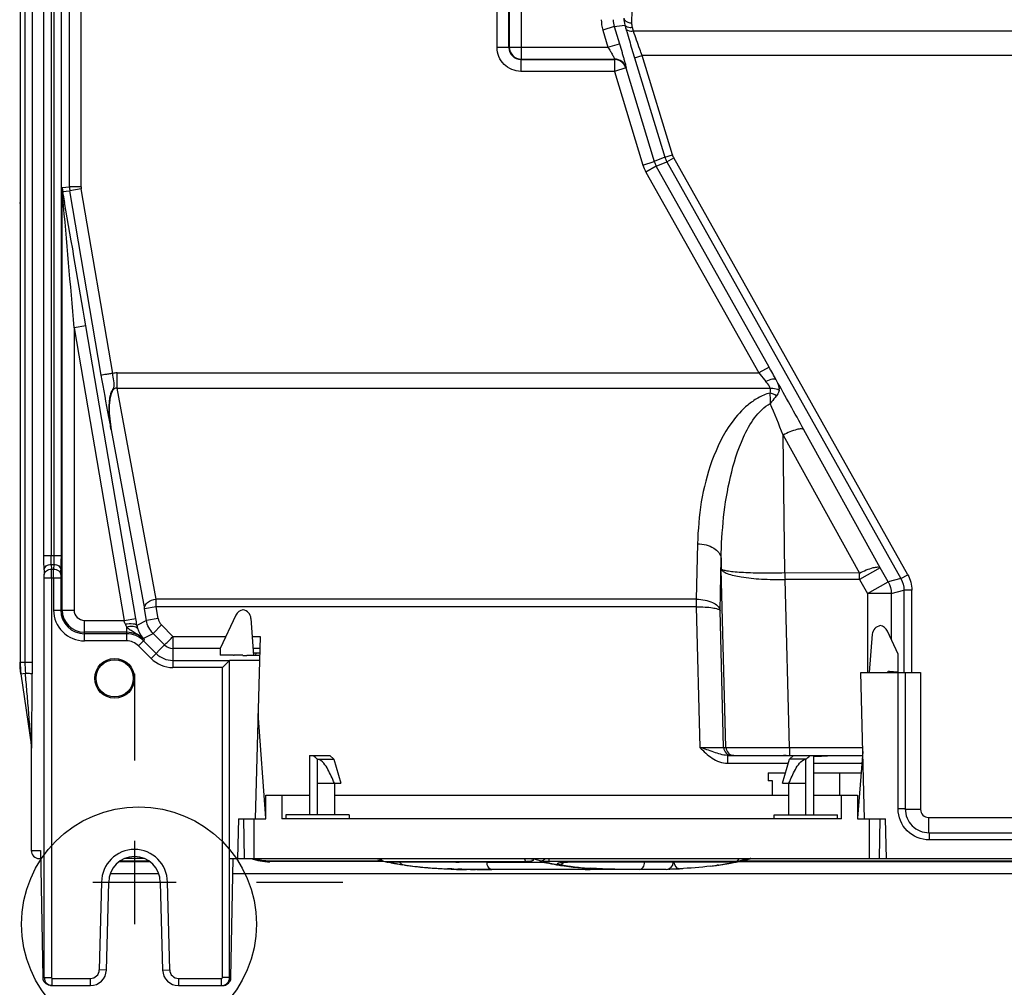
# Model space of a CAD drawing. Header units: inches. Extents: x 0 to 82.7, y 0 to 58.5.
# Tile 33 of 79: x 52.6 to 57.4, y 18.7 to 23.5. Entities that reach past the tile are written whole.
import ezdxf

# ---------------------------------------------------------------- set-up
doc = ezdxf.new("R2010")
doc.units = ezdxf.units.IN
doc.header["$LTSCALE"] = 4.547244
doc.header["$MEASUREMENT"] = 0
doc.linetypes.add('CENTER', pattern=[0.6, 0.375, -0.075, 0.075, -0.075])
doc.layers.get('0').update_dxf_attribs({"linetype": 'CONTINUOUS'})
doc.layers.add('DEFAULT_1', color=7, linetype='CENTER')

msp = doc.modelspace()

# ---------------------------------------------------------------- linework, layer by layer
at = {"color": 7, "linetype": 'CONTINUOUS'}
for p, q in [((52.5642, 33.4145), (52.5642, 20.2823)), ((52.5879, 33.4145), (52.5879, 20.2823)), ((52.6235, 33.4145), (52.6235, 20.2823)), ((52.6821, 20.812), (52.6821, 33.0816)), ((52.7175, 33.0816), (52.7175, 20.812)), ((52.7314, 33.0816), (52.7314, 20.812)), ((52.7668, 33.0816), (52.7668, 20.812)), ((52.8092, 22.6405), (52.8092, 31.2629)), ((52.8663, 22.6405), (52.8663, 31.2629)), ((55.0489, 25.0685), (55.0489, 23.2739)), ((54.929, 23.3311), (54.929, 25.0113)), ((54.988, 23.3311), (54.988, 25.0113)), ((54.9898, 25.0095), (54.9898, 23.333)), ((55.5976, 23.4531), (55.6022, 23.6812)), ((55.5098, 23.4348), (55.5629, 23.4427)), ((55.5629, 23.4427), (55.5679, 23.4249)), ((55.5098, 23.4348), (55.4533, 23.4176)), ((55.4533, 23.4176), (55.4791, 23.333)), ((55.5098, 23.4348), (55.5356, 23.3502)), ((55.6056, 23.4122), (55.6005, 23.43)), ((58.6898, 23.4122), (55.6056, 23.4122)), ((55.4791, 23.333), (55.5356, 23.3502)), ((54.988, 23.3311), (54.929, 23.3311)), ((54.988, 23.3311), (54.9898, 23.333)), ((54.9898, 23.333), (55.4791, 23.333)), ((55.6108, 23.2799), (55.6484, 23.2913)), ((58.6898, 23.2913), (55.6484, 23.2913)), ((55.7984, 22.7995), (55.6484, 23.2913)), ((55.0489, 23.2739), (55.047, 23.2721)), ((55.047, 23.2721), (55.5106, 23.2721)), ((55.047, 23.2721), (55.047, 23.2131)), ((55.0489, 23.2739), (55.512, 23.2739)), ((55.5106, 23.2721), (55.512, 23.2739)), ((55.5106, 23.2721), (55.5106, 23.2131)), ((55.6108, 23.2799), (55.7607, 22.788)), ((55.5106, 23.2131), (55.047, 23.2131)), ((55.5671, 23.2303), (55.5106, 23.2131)), ((55.5106, 23.2131), (55.6522, 22.7485)), ((55.5684, 23.2321), (55.5671, 23.2303)), ((55.5671, 23.2303), (55.7087, 22.7658)), ((55.6522, 22.7485), (55.7087, 22.7658)), ((55.7607, 22.788), (55.7087, 22.7658)), ((55.7187, 22.7424), (55.7707, 22.7646)), ((55.7607, 22.788), (55.7984, 22.7995)), ((55.7707, 22.7646), (55.805, 22.7839)), ((55.7707, 22.7646), (56.9315, 20.6973)), ((56.9658, 20.7165), (55.805, 22.7839)), ((55.7187, 22.7424), (55.6672, 22.7135)), ((55.6672, 22.7135), (56.2265, 21.7174)), ((56.278, 21.7463), (55.7187, 22.7424)), ((52.7728, 22.6374), (52.8092, 22.6405)), ((52.7728, 20.5413), (52.7728, 22.6374)), ((52.7749, 22.6176), (52.8109, 22.6206)), ((52.8663, 22.6405), (52.8092, 22.6405)), ((52.8672, 22.6302), (52.8109, 22.6206)), ((52.9667, 21.7065), (52.8109, 22.6206)), ((53.0231, 21.7153), (52.8672, 22.6302)), ((52.5623, 22.5588), (52.562, 22.5611)), ((52.778, 22.6002), (52.78, 22.5893)), ((52.78, 22.5893), (52.7847, 22.5626)), ((52.89, 21.9515), (52.8318, 21.9416)), ((52.8318, 21.9416), (53.0792, 20.49)), ((52.8318, 21.9416), (52.8318, 20.5413)), ((53.1374, 20.4999), (52.89, 21.9515)), ((56.278, 21.7463), (56.2265, 21.7174)), ((53.0449, 21.7174), (56.2265, 21.7174)), ((53.0449, 21.6415), (53.0449, 21.7174)), ((56.2265, 21.7174), (56.2619, 21.6749)), ((53.0449, 21.6415), (56.2832, 21.6415)), ((53.2387, 20.5953), (53.0449, 21.6415)), ((53.0159, 21.4355), (53.1805, 20.5474)), ((56.8295, 20.7505), (56.4509, 21.4352)), ((56.3479, 21.4094), (56.7266, 20.7246)), ((56.3553, 20.7253), (56.3479, 21.4094)), ((55.9226, 20.8704), (55.9166, 20.5953)), ((52.6821, 20.812), (52.7668, 20.812)), ((52.7183, 20.7678), (52.7309, 20.7678)), ((52.7183, 20.7678), (52.7189, 20.744)), ((52.7309, 20.7678), (52.7304, 20.744)), ((56.0348, 20.5389), (56.0405, 20.7975)), ((56.0405, 20.7975), (56.041, 20.7442)), ((56.8295, 20.7505), (56.7266, 20.6927)), ((56.8687, 20.6808), (56.8295, 20.7505)), ((52.6828, 20.7412), (52.6835, 20.7174)), ((52.6837, 20.6997), (52.6835, 20.7174)), ((52.7189, 20.744), (52.7304, 20.744)), ((52.7191, 20.6997), (52.7189, 20.744)), ((52.7302, 20.6997), (52.7304, 20.744)), ((52.7658, 20.7174), (52.7657, 20.6997)), ((52.7658, 20.7174), (52.7663, 20.7412)), ((56.0642, 19.8592), (56.041, 20.7442)), ((56.7266, 20.7246), (56.3553, 20.7253)), ((56.7266, 20.6927), (56.7266, 20.7246)), ((56.9315, 20.6973), (56.9658, 20.7165)), ((52.7657, 20.6997), (52.6837, 20.6997)), ((52.6837, 18.7185), (52.6837, 20.6997)), ((52.7191, 20.6997), (52.7191, 18.7185)), ((52.7302, 20.6997), (52.7302, 20.5413)), ((52.7657, 20.6997), (52.7657, 20.5413)), ((56.7266, 20.6927), (56.3569, 20.6927)), ((56.3788, 19.8602), (56.3569, 20.6927)), ((56.7266, 20.6927), (56.7657, 20.623)), ((56.7657, 20.623), (56.8687, 20.6808)), ((56.9315, 20.6973), (56.8687, 20.6808)), ((56.8838, 20.623), (56.7657, 20.623)), ((56.7657, 20.623), (56.7657, 20.2322)), ((56.8838, 20.623), (56.9466, 20.6395)), ((56.8838, 20.623), (56.8838, 20.3964)), ((56.986, 20.6395), (56.9466, 20.6395)), ((56.9466, 20.6395), (56.9466, 20.2322)), ((56.986, 20.2322), (56.986, 20.6395)), ((53.2387, 20.5573), (53.1805, 20.5474)), ((55.9166, 20.5953), (53.2387, 20.5953)), ((53.2387, 20.5573), (53.2387, 20.5953)), ((55.9163, 20.5573), (53.2387, 20.5573)), ((53.2486, 20.4992), (53.2387, 20.5573)), ((55.9166, 20.5953), (55.9163, 20.5573)), ((55.9163, 20.5573), (55.9346, 19.8602)), ((52.7302, 20.5413), (52.8318, 20.5413)), ((53.1904, 20.4893), (53.1805, 20.5474)), ((53.6339, 20.516), (53.5567, 20.3504)), ((56.0526, 19.8592), (56.0348, 20.5389)), ((52.8832, 20.49), (53.0792, 20.49)), ((52.8832, 20.3884), (52.8832, 20.49)), ((53.0792, 20.49), (53.1374, 20.4999)), ((53.0917, 20.4589), (53.0917, 20.3884)), ((53.1904, 20.4893), (53.1433, 20.4649)), ((53.2486, 20.4992), (53.1904, 20.4893)), ((53.2233, 20.4256), (53.2651, 20.4674)), ((53.3217, 20.4101), (53.2651, 20.4674)), ((53.7226, 20.3155), (53.709, 20.4995)), ((53.0917, 20.4309), (52.8832, 20.4309)), ((53.0917, 20.4238), (52.8832, 20.4238)), ((53.1746, 20.4004), (53.2233, 20.4256)), ((53.2806, 20.3684), (53.2233, 20.4256)), ((53.3215, 20.4101), (53.3215, 20.2564)), ((53.3217, 20.4101), (53.5846, 20.4103)), ((53.7156, 20.4104), (53.754, 20.4104)), ((53.754, 20.4104), (53.7303, 19.5059)), ((56.7895, 20.4211), (56.7743, 20.2322)), ((56.9183, 20.3225), (56.8647, 20.4373)), ((53.0917, 20.3884), (52.8832, 20.3884)), ((53.1807, 20.3941), (53.1506, 20.364)), ((53.1506, 20.364), (53.2134, 20.3012)), ((53.1807, 20.3941), (53.1746, 20.4004)), ((53.2384, 20.3262), (53.1756, 20.389)), ((53.2806, 20.3684), (53.2134, 20.3012)), ((53.5567, 20.3514), (53.3215, 20.3514)), ((53.5567, 20.3504), (53.5567, 20.3196)), ((53.6227, 20.3168), (53.5572, 20.3168)), ((53.6227, 20.3168), (53.6249, 20.317)), ((53.6692, 20.3168), (53.628, 20.3168)), ((53.6692, 20.3165), (53.6692, 20.3168)), ((53.7319, 20.3162), (53.6888, 20.3162)), ((53.7523, 20.3514), (53.72, 20.3514)), ((53.7217, 20.3285), (53.7322, 20.3285)), ((53.7322, 20.3285), (53.7319, 20.3162)), ((56.9183, 20.2343), (56.9183, 20.3225)), ((52.5623, 20.2823), (52.6235, 20.2823)), ((52.6235, 20.2823), (52.6234, 20.2252)), ((53.3215, 20.2918), (53.6028, 20.2918)), ((53.6028, 20.2918), (53.5674, 20.2564)), ((53.6036, 20.2924), (53.6028, 20.2918)), ((53.6028, 18.7185), (53.6028, 20.2918)), ((53.6036, 20.2924), (53.751, 20.2924)), ((52.5683, 20.2258), (52.5664, 20.2258)), ((52.5683, 20.2258), (52.5901, 20.229)), ((52.5683, 20.2258), (52.6207, 19.8642)), ((53.5674, 20.2564), (53.3216, 20.2564)), ((53.5674, 18.7185), (53.5674, 20.2564)), ((56.7324, 20.2322), (57.029, 20.2322)), ((56.7514, 19.5059), (56.7324, 20.2322)), ((56.8736, 20.2382), (56.9183, 20.2343)), ((56.8838, 20.2382), (56.8838, 20.2322)), ((56.9176, 19.5552), (56.9176, 20.2322)), ((56.953, 20.2322), (56.953, 19.5552)), ((57.029, 20.2322), (57.029, 19.5525)), ((53.7825, 19.5097), (53.744, 20.0275)), ((52.6194, 19.8559), (52.6194, 19.3484)), ((52.6213, 19.8558), (52.6194, 19.8558)), ((56.0526, 19.8592), (56.0642, 19.8592)), ((56.0642, 19.8592), (56.3788, 19.8602)), ((56.3788, 19.8602), (56.7421, 19.8602)), ((56.3788, 19.8602), (56.3788, 19.8208)), ((56.7427, 19.8394), (56.7161, 19.5087)), ((53.9993, 19.8208), (54.0997, 19.8208)), ((53.9993, 19.8208), (53.9993, 19.5256)), ((54.0387, 19.8011), (54.1193, 19.8011)), ((54.0387, 19.5256), (54.0387, 19.8011)), ((54.0997, 19.8208), (54.1194, 19.8011)), ((54.1194, 19.8011), (54.1548, 19.683)), ((56.0711, 19.8208), (56.7432, 19.8208)), ((56.0711, 19.8208), (56.0711, 19.7815)), ((56.0711, 19.7815), (56.3733, 19.7815)), ((56.3438, 19.683), (56.3792, 19.8011)), ((56.3628, 19.8207), (56.391, 19.8195)), ((56.3792, 19.8011), (56.3989, 19.8208)), ((56.4599, 19.8011), (56.3793, 19.8011)), ((56.4599, 19.5256), (56.4599, 19.8011)), ((56.4993, 19.5256), (56.4993, 19.8208)), ((56.4993, 19.7815), (56.738, 19.7815)), ((56.2729, 19.7342), (56.3592, 19.7342)), ((56.2729, 19.7342), (56.2729, 19.6948)), ((56.4993, 19.7342), (56.7342, 19.7342)), ((56.6273, 19.7342), (56.6273, 19.624)), ((54.0387, 19.683), (54.1548, 19.683)), ((54.1233, 19.683), (54.1233, 19.5256)), ((56.2951, 19.6948), (56.2729, 19.6948)), ((56.2951, 19.624), (56.2951, 19.6948)), ((56.3438, 19.683), (56.4599, 19.683)), ((56.3753, 19.5256), (56.3753, 19.683)), ((53.7828, 19.624), (53.9993, 19.624)), ((53.7828, 19.5059), (53.7828, 19.624)), ((53.8615, 19.624), (53.8615, 19.5059)), ((54.1233, 19.624), (56.3753, 19.624)), ((56.4993, 19.624), (56.7158, 19.624)), ((56.6371, 19.5059), (56.6371, 19.624)), ((56.7158, 19.624), (56.7158, 19.5059)), ((56.953, 19.5552), (56.9176, 19.5552)), ((57.029, 19.5525), (56.9532, 19.5525)), ((53.6476, 19.5059), (53.6425, 19.309)), ((53.6476, 19.5059), (53.7828, 19.5059)), ((53.6711, 19.5059), (53.6745, 19.309)), ((53.7237, 19.5059), (53.7237, 19.309)), ((56.6371, 19.5059), (53.8615, 19.5059)), ((54.1962, 19.5256), (53.8812, 19.5256)), ((53.8812, 19.5256), (53.8812, 19.5059)), ((54.1962, 19.5256), (54.1962, 19.5059)), ((56.3025, 19.5256), (56.6174, 19.5256)), ((56.3025, 19.5059), (56.3025, 19.5256)), ((56.6174, 19.5059), (56.6174, 19.5256)), ((56.7158, 19.5059), (56.855, 19.5059)), ((56.7749, 19.5059), (56.7749, 19.309)), ((56.8276, 19.5059), (56.8241, 19.309)), ((56.8601, 19.309), (56.855, 19.5059)), ((57.0683, 19.5131), (59.2683, 19.5131)), ((57.0683, 19.5131), (57.0683, 19.4373)), ((57.0711, 19.4371), (59.2711, 19.4371)), ((57.0711, 19.4371), (57.0711, 19.4017)), ((53.1312, 19.3976), (53.1312, 18.9842)), ((59.2711, 19.4017), (57.0711, 19.4017)), ((52.6194, 19.3484), (52.6658, 19.3484)), ((52.6658, 19.3484), (52.6774, 18.7185)), ((52.6588, 19.309), (52.6665, 19.309)), ((53.2086, 19.2931), (53.0544, 19.2931)), ((53.0614, 19.2979), (53.2009, 19.2979)), ((53.1802, 19.309), (53.0823, 19.309)), ((53.6036, 19.309), (59.3899, 19.309)), ((53.6096, 18.7185), (53.6212, 19.309)), ((53.8019, 19.2979), (54.358, 19.2979)), ((53.8019, 19.2931), (53.8019, 19.2979)), ((55.0713, 19.2937), (53.8019, 19.2931)), ((54.3377, 19.3024), (54.358, 19.2977)), ((54.358, 19.2977), (54.365, 19.2961)), ((54.3809, 19.2921), (55.1381, 19.2915)), ((54.3838, 19.2915), (54.381, 19.2921)), ((54.4176, 19.2854), (54.3896, 19.2904)), ((54.3917, 19.2908), (54.4004, 19.289)), ((54.8791, 19.2902), (55.1616, 19.2902)), ((55.1692, 19.2892), (55.1707, 19.2889)), ((55.1707, 19.2889), (55.1718, 19.2886)), ((56.108, 19.2937), (55.1885, 19.2937)), ((55.2493, 19.2904), (55.2613, 19.2916)), ((55.2642, 19.2911), (55.2682, 19.2913)), ((55.2682, 19.2913), (55.2726, 19.2914)), ((55.2726, 19.2914), (55.2778, 19.2915)), ((55.2778, 19.2915), (56.111, 19.2921)), ((55.8025, 19.2902), (55.6604, 19.2902)), ((56.1084, 19.2911), (56.1052, 19.2904)), ((56.109, 19.2937), (56.108, 19.2937)), ((56.1148, 19.2915), (56.1177, 19.2921)), ((59.1927, 19.2931), (56.1233, 19.2931)), ((56.1246, 19.2939), (56.1289, 19.295)), ((56.1293, 19.2951), (56.1312, 19.2955)), ((56.1312, 19.2955), (56.1351, 19.2965)), ((56.1351, 19.2965), (56.1401, 19.2976)), ((56.1373, 19.297), (56.1399, 19.2976)), ((56.1399, 19.2976), (56.1406, 19.2977)), ((56.1406, 19.2977), (56.1611, 19.3025)), ((56.1406, 19.2979), (59.1927, 19.2979)), ((56.1611, 19.3025), (56.1833, 19.308)), ((54.4702, 19.2768), (54.4611, 19.2782)), ((54.4697, 19.2769), (54.4823, 19.2751)), ((54.4777, 19.2758), (54.4823, 19.2751)), ((54.6649, 19.2586), (54.6654, 19.2586)), ((54.6654, 19.2586), (54.7152, 19.2562)), ((54.6941, 19.2576), (54.6832, 19.258)), ((54.7048, 19.2572), (54.6941, 19.2576)), ((54.7152, 19.2569), (54.7048, 19.2572)), ((54.7152, 19.2562), (54.742, 19.255)), ((54.744, 19.2548), (54.7307, 19.2548)), ((54.7449, 19.2561), (54.7352, 19.2564)), ((54.742, 19.255), (54.7424, 19.255)), ((54.7427, 19.255), (54.7429, 19.255)), ((54.7543, 19.256), (54.7449, 19.2561)), ((55.7679, 19.2548), (54.7769, 19.2543)), ((54.8293, 19.255), (54.8218, 19.2551)), ((55.1988, 19.2831), (55.2116, 19.2807)), ((55.2116, 19.2807), (55.2245, 19.2784)), ((55.2245, 19.2784), (55.2376, 19.2762)), ((55.2376, 19.2762), (55.2438, 19.2752)), ((55.2438, 19.2752), (55.2626, 19.2723)), ((55.2528, 19.2763), (55.2493, 19.2768)), ((55.2626, 19.2723), (55.2844, 19.2694)), ((55.4118, 19.2586), (55.4094, 19.2586)), ((55.7679, 19.2548), (55.7218, 19.2543)), ((55.7751, 19.2558), (55.8332, 19.2586)), ((55.7939, 19.2572), (55.8045, 19.2576)), ((55.8045, 19.2576), (55.8154, 19.258)), ((56.0289, 19.2769), (56.0164, 19.2751)), ((56.0209, 19.2758), (56.0164, 19.2751)), ((56.0249, 19.2763), (56.0209, 19.2758)), ((56.0284, 19.2768), (56.0376, 19.2782)), ((56.0576, 19.2814), (56.0621, 19.2822)), ((53.3379, 19.1909), (52.9245, 19.1909)), ((52.9678, 19.1914), (52.9564, 18.7567)), ((53.0033, 19.1909), (52.9678, 19.1914)), ((52.9919, 18.7558), (53.0033, 19.1909)), ((53.0109, 19.2341), (53.2516, 19.2341)), ((53.2592, 19.1909), (53.2946, 19.1914)), ((53.2592, 19.1909), (53.2706, 18.7558)), ((53.306, 18.7567), (53.2946, 19.1914)), ((53.6197, 19.2341), (59.3792, 19.2341)), ((52.9919, 18.7558), (52.9564, 18.7567)), ((53.2706, 18.7558), (53.306, 18.7567)), ((52.6774, 18.7185), (52.7191, 18.7185)), ((52.7231, 18.7145), (52.9131, 18.7145)), ((52.7231, 18.6791), (52.7231, 18.7145)), ((52.9131, 18.6791), (52.9131, 18.7145)), ((53.3493, 18.7145), (53.5634, 18.7145)), ((53.3493, 18.7145), (53.3493, 18.6791)), ((53.5634, 18.6791), (53.5634, 18.7145)), ((53.6096, 18.7185), (53.5674, 18.7185)), ((52.7175, 18.6791), (52.9131, 18.6791)), ((53.3493, 18.6791), (53.5694, 18.6791))]:
    msp.add_line(p, q, dxfattribs=at)
for points in [[(55.1381, 19.2915), (55.1402, 19.2915), (55.1447, 19.2914), (55.1491, 19.2912), (55.1532, 19.291), (55.1571, 19.2907), (55.1607, 19.2903), (55.1639, 19.29), (55.1667, 19.2896), (55.1692, 19.2892)], [(55.1718, 19.2886), (55.1738, 19.2882), (55.1862, 19.2856), (55.1988, 19.2831)], [(55.246, 19.2887), (55.2458, 19.2886), (55.2463, 19.2887), (55.2475, 19.289), (55.2494, 19.2894), (55.2519, 19.2898), (55.2539, 19.2901)], [(55.2539, 19.2901), (55.2569, 19.2905), (55.2604, 19.2908), (55.2642, 19.2911)], [(56.1281, 19.2948), (56.1278, 19.2947), (56.1276, 19.2947), (56.1277, 19.2947), (56.1281, 19.2948), (56.1287, 19.2949), (56.1293, 19.2951)], [(55.2844, 19.2694), (55.3068, 19.2667), (55.33, 19.2643), (55.3539, 19.2622), (55.3785, 19.2604), (55.4039, 19.2589)], [(55.4039, 19.2589), (55.4108, 19.2585), (55.4124, 19.2584), (55.4137, 19.2583), (55.4147, 19.2582), (55.4154, 19.2581)]]:
    msp.add_lwpolyline(points, dxfattribs=at)
for centre, radius in [((53.0328, 20.2027), 0.0984), ((53.0328, 20.2027), 0.0922), ((53.1532, 18.983), 0.5826)]:
    msp.add_circle(centre, radius, dxfattribs=at)
for centre, radius, start, end in [((55.6238, 23.4694), 0.1782, 180.0513, 196.904), ((55.6233, 23.4693), 0.1187, 180.0433, 196.9121), ((55.676, 23.4756), 0.1178, 179.2221, 196.1928), ((60.4982, 24.8232), 5.1248, 195.8339, 195.9964), ((61.9256, 25.2329), 6.6098, 196.00089, 196.41318), ((64.2607, 25.9193), 9.0437, 196.40426, 196.96894), ((55.047, 23.3311), 0.059, 179.9422, 270.0578), ((55.0489, 23.333), 0.0591, 180.0474, 269.9526), ((55.5106, 23.213), 0.0591, 16.9766, 89.9787), ((55.5119, 23.2149), 0.0591, 16.9766, 89.9787), ((55.8219, 22.8003), 0.1184, 196.9711, 209.2976), ((55.874, 22.8226), 0.1184, 196.9746, 209.2941), ((55.8737, 22.8224), 0.0787, 196.9553, 209.3133), ((55.8207, 22.7998), 0.1761, 196.92, 209.3487), ((53.1257, 22.6399), 0.353, 180.4084, 180.9534), ((52.8915, 22.64), 0.1187, 181.2445, 190.8682), ((53.1231, 22.6398), 0.3503, 180.945, 185.2653), ((53.9723, 22.6932), 1.2011, 184.0823, 185.0951), ((48.8955, 21.9029), 3.9447, 10.1821, 10.4385), ((52.9276, 22.6405), 0.1183, 180.0096, 189.6626), ((52.9274, 22.6405), 0.0611, 180.0092, 189.663), ((-56.5723, 12.7877), 109.7864, 4.782829, 5.120672), ((-57.0412, 3.3244), 111.4982, 9.61702, 9.935681), ((49.0513, 17.6873), 8.2885, 28.81756, 29.3214), ((53.0443, 21.6093), 0.1081, 89.686, 101.2841), ((-0.8165, -10.2297), 65.4386, 28.939629, 29.187399), ((24.4962, 8.53), 34.357, 22.01617, 22.2986), ((52.8832, 20.5413), 0.1529, 179.999, 270.0031), ((52.8832, 20.5413), 0.1175, 180, 270), ((52.8832, 20.5413), 0.1104, 180, 270), ((52.8832, 20.5413), 0.0513, 179.9924, 270.0025), ((53.6768, 20.496), 0.0472, 99.0762, 155), ((53.6618, 20.496), 0.0472, 4.2486, 80.9221), ((51.3006, 19.8835), 1.8792, 18.2658, 18.828), ((46.5751, 19.381), 6.6571, 9.37032, 9.67542), ((53.2665, 20.4849), 0.1248, 189.2235, 197.7657), ((53.3068, 20.5091), 0.059, 189.6679, 225.0032), ((56.8366, 20.4173), 0.0472, 98.9132, 175.4013), ((56.8219, 20.4173), 0.0472, 25, 81.0883), ((53.0917, 20.3051), 0.1258, 45, 90), ((53.0917, 20.3051), 0.1187, 45, 90), ((53.0917, 20.3051), 0.0833, 44.9999, 90), ((53.058, 20.2728), 0.1725, 44.656, 50.1194), ((53.3215, 20.4093), 0.0579, 225, 270.0001), ((53.3215, 20.4093), 0.1175, 225, 270.0001), ((53.5646, 20.3196), 0.00787, 180, 200.9986), ((53.6258, 20.3072), 0.00984, 77.4024, 95), ((52.9564, 20.2823), 0.3941, 180.0053, 188.2433), ((52.9584, 20.2823), 0.3941, 180.0051, 188.2431), ((53.2458, 20.2825), 0.6579, 180.0181, 184.666), ((53.3215, 20.4093), 0.1529, 224.9975, 270.0075), ((56.8728, 20.2284), 0.00984, 85, 157.1269), ((56.092, 19.8602), 0.0393, 181.4516, 269.9529), ((56.1036, 19.8602), 0.0393, 181.4505, 269.9542), ((56.349, 19.2979), 0.5229, 88.4909, 89.9589), ((56.4781, 21.0551), 1.2394, 271.1126, 271.8652), ((57.0711, 19.5552), 0.1181, 180.0003, 270.0031), ((57.0683, 19.5524), 0.0394, 179.9964, 270.0074), ((52.6588, 19.3484), 0.0394, 180.0067, 270.0067), ((53.1312, 19.1909), 0.1634, 0.1726, 179.8274), ((53.1312, 19.1909), 0.128, 0, 180), ((53.8019, 19.5743), 0.2812, 250.6488, 270), ((53.8019, 19.5743), 0.2764, 253.925, 270), ((54.3792, 19.3285), 0.0354, 213.3433, 258.8729), ((54.7769, 21.3502), 2.0959, 258.8729, 259.3585), ((54.3875, 19.3267), 0.0352, 259.107, 269.9994), ((54.5092, 19.9299), 0.6506, 258.8906, 259.4058), ((54.5273, 19.9232), 0.6468, 258.6841, 258.9399), ((54.6884, 20.7467), 1.4859, 258.935, 259.2689), ((54.6905, 20.7579), 1.4973, 259.2689, 259.6036), ((54.847, 21.766), 2.5175, 260.1797, 260.3969), ((54.6926, 20.7694), 1.509, 259.6036, 259.939), ((54.8175, 23.7588), 4.4682, 268.8158, 269.0184), ((55.0714, 19.5037), 0.21, 269.9907, 271.0644), ((55.4339, 20.423), 1.1607, 253.6804, 254.4307), ((55.4366, 20.4325), 1.1706, 254.4317, 255.8171), ((55.1692, 19.3748), 0.0796, 255.8527, 257.759), ((55.1573, 19.1899), 0.1009, 77.6705, 79.2622), ((55.4367, 20.465), 1.2045, 257.6362, 258.037), ((55.1884, 19.5179), 0.2243, 269.0879, 270.0096), ((55.4385, 20.4733), 1.213, 258.037, 258.4294), ((55.2674, 19.1531), 0.1385, 97.4865, 98.9922), ((55.2775, 19.0498), 0.2424, 91.4766, 93.8198), ((55.278, 19.0333), 0.2589, 90.0029, 91.5008), ((55.7671, 19.2902), 0.0354, 271.2611, 360), ((55.806, 20.7694), 1.509, 280.061, 280.3964), ((55.8081, 20.7579), 1.4973, 280.3964, 280.7311), ((56.0951, 19.3112), 0.0234, 237.3069, 243.6544), ((55.8102, 20.7467), 1.4859, 280.7311, 281.065), ((55.9713, 19.9232), 0.6468, 281.0601, 281.3159), ((56.0218, 19.6736), 0.3921, 281.2444, 282.2736), ((56.1043, 19.3264), 0.0349, 269.9863, 280.9529), ((55.7218, 21.3502), 2.0959, 280.6415, 281.1271), ((55.9894, 19.9299), 0.6506, 280.5942, 281.1094), ((56.1173, 19.3282), 0.0351, 281.1689, 287.7846), ((56.1194, 19.3285), 0.0354, 281.1271, 289.8906), ((56.2339, 18.854), 0.4533, 103.1553, 103.3804), ((56.363, 18.2994), 1.0228, 102.7482, 103.1265), ((55.8231, 20.702), 1.4397, 282.7144, 283.1223), ((55.8245, 20.696), 1.4336, 283.1224, 283.3802), ((55.826, 20.6895), 1.4269, 283.38, 283.8619), ((55.8276, 20.6832), 1.4204, 283.8621, 284.109), ((55.8292, 20.6766), 1.4136, 284.1087, 284.6579), ((54.8495, 21.7803), 2.532, 260.3957, 260.6132), ((54.6949, 20.7822), 1.522, 259.9391, 260.2749), ((54.8273, 21.6457), 2.3956, 260.6117, 260.9336), ((54.7741, 21.3118), 2.0576, 260.9299, 261.248), ((54.7062, 20.8724), 1.6129, 261.5884, 261.8331), ((54.7149, 20.9349), 1.676, 261.8419, 263.379), ((54.7138, 20.9066), 1.6478, 261.9226, 262.9212), ((54.745, 21.2109), 1.9536, 263.4364, 266.4758), ((54.7729, 21.6235), 2.3671, 266.4145, 266.9972), ((54.7883, 21.9206), 2.6647, 267.0022, 267.7396), ((54.8222, 22.9029), 3.6476, 268.3185, 268.6336), ((54.7315, 19.2902), 0.0354, 256.9799, 268.7389), ((54.7769, 21.3502), 2.0959, 268.739, 270), ((54.7447, 19.2883), 0.0335, 262.5632, 268.6936), ((54.846, 24.0158), 4.7607, 268.896, 269.1143), ((54.8678, 25.5224), 6.2675, 269.12794, 269.57947), ((54.8996, 30.1495), 10.8947, 269.63048, 270.0143), ((55.4421, 20.4911), 1.2312, 258.4314, 259.5575), ((55.4482, 20.5247), 1.2653, 259.5583, 260.7075), ((55.4593, 20.5423), 1.2828, 260.2063, 260.5794), ((55.4524, 20.5495), 1.2905, 260.7047, 260.9468), ((55.4551, 20.5666), 1.3078, 260.9478, 261.5132), ((55.4643, 20.5731), 1.3139, 260.7364, 261.558), ((55.4592, 20.5943), 1.3358, 261.5132, 262.0816), ((55.471, 20.6187), 1.36, 261.5588, 262.4712), ((55.4634, 20.6244), 1.3661, 262.0816, 262.6471), ((55.4905, 20.7765), 1.5191, 262.5212, 265.5547), ((55.3666, 20.9281), 1.6733, 269.9674, 270.8255), ((55.5111, 21.0211), 1.7645, 265.5061, 266.1197), ((55.6841, 22.6322), 3.3767, 271.6005, 271.8621), ((55.7103, 21.9206), 2.6647, 272.2604, 272.9978), ((55.8325, 19.2745), 0.0159, 263.9791, 272.5901), ((55.7848, 20.9066), 1.6478, 277.0788, 278.0774), ((55.7924, 20.8724), 1.6129, 278.1669, 278.4116), ((55.7974, 20.82), 1.5604, 278.3832, 279.7206), ((55.7245, 21.3118), 2.0576, 278.752, 279.0701), ((55.6759, 21.6171), 2.3667, 279.0658, 279.2794), ((55.8037, 20.7822), 1.522, 279.7251, 280.0609), ((52.9131, 18.7578), 0.0433, 269.9997, 358.5001), ((52.9131, 18.7578), 0.0787, 270, 358.5), ((53.3493, 18.7578), 0.0787, 181.5, 270), ((53.3493, 18.7578), 0.0433, 181.4997, 270.0001), ((52.7168, 18.7192), 0.0395, 181.0525, 185.9928), ((52.7231, 18.7185), 0.0394, 179.9932, 269.9921), ((53.5634, 18.7185), 0.0394, 270.0089, 0.0053), ((53.5701, 18.7192), 0.0395, 353.9318, 358.8723)]:
    msp.add_arc(centre, radius, start, end, dxfattribs=at)
msp.add_ellipse((53.689, 20.3165), major_axis=(0.0198, 0), ratio=0.017407, start_param=3.139846, end_param=4.705424, dxfattribs=at)
for points, knots in [([(55.5582, 23.4772), (55.5583, 23.474), (55.5649, 23.458), (55.5845, 23.4532), (55.5976, 23.4531)], [0, 0, 0, 0, 0.198459, 1, 1, 1, 1]), ([(55.5645, 23.4395), (55.5641, 23.44), (55.5635, 23.441), (55.5631, 23.4422), (55.5629, 23.4427)], [0, 0, 0, 0, 0.504685, 1, 1, 1, 1]), ([(55.6005, 23.43), (55.5967, 23.4294), (55.5844, 23.4282), (55.5693, 23.4321), (55.5645, 23.4395)], [0, 0, 0, 0, 0.301991, 1, 1, 1, 1]), ([(55.6056, 23.4122), (55.6013, 23.4114), (55.5882, 23.4101), (55.571, 23.416), (55.5679, 23.4249)], [0, 0, 0, 0, 0.313942, 1, 1, 1, 1]), ([(55.6484, 23.2913), (55.6445, 23.302), (55.6299, 23.3422), (55.6158, 23.3825), (55.6056, 23.4122)], [0, 0, 0, 0, 0.266074, 1, 1, 1, 1]), ([(55.5356, 23.3502), (55.54, 23.3357), (55.5464, 23.3145), (55.5543, 23.2873), (55.5593, 23.2697), (55.5631, 23.2551), (55.5667, 23.2435), (55.5672, 23.2369), (55.5691, 23.2328), (55.5684, 23.2321)], [0, 0, 0, 0, 0.371312, 0.541315, 0.692611, 0.819084, 0.915032, 0.976501, 1, 1, 1, 1]), ([(55.047, 23.2131), (55.0169, 23.2133), (54.954, 23.2382), (54.9292, 23.301), (54.929, 23.3311)], [0, 0, 0, 0, 0.499993, 1, 1, 1, 1]), ([(55.4791, 23.333), (55.4834, 23.3262), (55.4911, 23.313), (55.5001, 23.297), (55.5059, 23.2863), (55.5095, 23.2801), (55.5106, 23.2768), (55.5124, 23.2743), (55.512, 23.2739)], [0, 0, 0, 0, 0.357305, 0.676698, 0.807406, 0.909606, 0.975564, 1, 1, 1, 1]), ([(53.0231, 21.7153), (53.016, 21.7141), (53.0029, 21.7122), (52.9854, 21.7086), (52.9741, 21.7084), (52.9681, 21.7058), (52.9667, 21.7065)], [0, 0, 0, 0, 0.378642, 0.700904, 0.918805, 1, 1, 1, 1]), ([(53.0159, 21.4355), (53.012, 21.4566), (52.9953, 21.5468), (52.9785, 21.6371), (52.9667, 21.7065)], [0, 0, 0, 0, 0.233039, 1, 1, 1, 1]), ([(53.0159, 21.4355), (53.0118, 21.4587), (53.0073, 21.4937), (53.0053, 21.5408), (53.0063, 21.5703), (53.0093, 21.5938), (53.0128, 21.6113), (53.0182, 21.6254), (53.0235, 21.636), (53.0333, 21.6507), (53.0285, 21.6799), (53.0251, 21.7028), (53.0231, 21.7153)], [0, 0, 0, 0, 0.2476, 0.371617, 0.495923, 0.558314, 0.620982, 0.684153, 0.715702, 0.747005, 0.866441, 1, 1, 1, 1]), ([(56.3134, 21.6826), (56.3099, 21.6877), (56.2872, 21.6861), (56.2724, 21.68), (56.2619, 21.6749)], [0, 0, 0, 0, 0.346299, 1, 1, 1, 1]), ([(56.3283, 21.632), (56.3289, 21.6358), (56.3288, 21.6539), (56.32, 21.6703), (56.3134, 21.6826)], [0, 0, 0, 0, 0.212017, 1, 1, 1, 1]), ([(53.0449, 21.6415), (53.04, 21.6421), (53.0293, 21.6398), (53.0209, 21.6272), (53.0154, 21.6142), (53.0104, 21.5961), (53.007, 21.5731), (53.0043, 21.5178), (53.0095, 21.4717), (53.0159, 21.4355)], [0, 0, 0, 0, 0.066033, 0.130879, 0.194201, 0.257042, 0.382029, 0.50646, 1, 1, 1, 1]), ([(56.2832, 21.6415), (56.2824, 21.6444), (56.2772, 21.6568), (56.2686, 21.6671), (56.2619, 21.6749)], [0, 0, 0, 0, 0.229017, 1, 1, 1, 1]), ([(56.2832, 21.6415), (56.2875, 21.6419), (56.3029, 21.6423), (56.319, 21.6384), (56.3283, 21.632)], [0, 0, 0, 0, 0.274035, 1, 1, 1, 1]), ([(56.3283, 21.632), (56.3278, 21.6297), (56.3253, 21.6196), (56.3199, 21.6103), (56.3147, 21.6043)], [0, 0, 0, 0, 0.230189, 1, 1, 1, 1]), ([(56.282, 21.6176), (56.261, 21.613), (56.2225, 21.5947), (56.1562, 21.5492), (56.0683, 21.4497), (55.9886, 21.2851), (55.9359, 21.079), (55.9256, 20.9396), (55.9226, 20.8704)], [0, 0, 0, 0, 0.073586, 0.143436, 0.275009, 0.522557, 0.762599, 1, 1, 1, 1]), ([(56.282, 21.6176), (56.2821, 21.6137), (56.2825, 21.5966), (56.2834, 21.5795), (56.284, 21.5663)], [0, 0, 0, 0, 0.22723, 1, 1, 1, 1]), ([(56.3147, 21.6043), (56.3123, 21.6015), (56.3019, 21.589), (56.2916, 21.5763), (56.284, 21.5663)], [0, 0, 0, 0, 0.224919, 1, 1, 1, 1]), ([(56.0405, 20.7975), (56.0422, 20.9333), (56.0628, 21.1405), (56.1421, 21.4018), (56.222, 21.531), (56.284, 21.5663)], [0, 0, 0, 0, 0.492062, 0.74147, 1, 1, 1, 1]), ([(56.4509, 21.4352), (56.4484, 21.4387), (56.4344, 21.4409), (56.4, 21.4335), (56.3695, 21.4205), (56.3479, 21.4094)], [0, 0, 0, 0, 0.117505, 0.332521, 1, 1, 1, 1]), ([(55.9226, 20.8704), (55.9373, 20.8702), (55.9656, 20.8663), (56.0112, 20.8488), (56.0385, 20.8185), (56.0405, 20.7975)], [0, 0, 0, 0, 0.297584, 0.572532, 1, 1, 1, 1]), ([(52.6828, 20.7412), (52.6827, 20.7461), (52.6822, 20.7697), (52.6821, 20.7933), (52.6821, 20.812)], [0, 0, 0, 0, 0.208098, 1, 1, 1, 1]), ([(52.7183, 20.7678), (52.7181, 20.7708), (52.7176, 20.7856), (52.7175, 20.8004), (52.7175, 20.812)], [0, 0, 0, 0, 0.207999, 1, 1, 1, 1]), ([(52.7314, 20.812), (52.7314, 20.8079), (52.7314, 20.7931), (52.7312, 20.7784), (52.7309, 20.7678)], [0, 0, 0, 0, 0.280452, 1, 1, 1, 1]), ([(52.7668, 20.812), (52.7668, 20.8054), (52.7668, 20.7818), (52.7666, 20.7582), (52.7663, 20.7412)], [0, 0, 0, 0, 0.280431, 1, 1, 1, 1]), ([(52.6828, 20.7412), (52.683, 20.7483), (52.6931, 20.7636), (52.7096, 20.7677), (52.7183, 20.7678)], [0, 0, 0, 0, 0.45102, 1, 1, 1, 1]), ([(52.7309, 20.7678), (52.7396, 20.7677), (52.7561, 20.7637), (52.7662, 20.7483), (52.7663, 20.7412)], [0, 0, 0, 0, 0.549292, 1, 1, 1, 1]), ([(56.7266, 20.7246), (56.7482, 20.7357), (56.7787, 20.7487), (56.8131, 20.7561), (56.8271, 20.754), (56.8295, 20.7505)], [0, 0, 0, 0, 0.667388, 0.882478, 1, 1, 1, 1]), ([(52.6835, 20.7174), (52.6837, 20.7245), (52.6938, 20.7398), (52.7102, 20.7439), (52.7189, 20.744)], [0, 0, 0, 0, 0.450886, 1, 1, 1, 1]), ([(52.7304, 20.744), (52.7391, 20.7439), (52.7556, 20.7399), (52.7657, 20.7246), (52.7658, 20.7174)], [0, 0, 0, 0, 0.54916, 1, 1, 1, 1]), ([(56.3553, 20.7253), (56.3163, 20.724), (56.2596, 20.7233), (56.1874, 20.7253), (56.1411, 20.7273), (56.1027, 20.7304), (56.0727, 20.7338), (56.0536, 20.738), (56.043, 20.7414), (56.041, 20.7442)], [0, 0, 0, 0, 0.369621, 0.537217, 0.68518, 0.80859, 0.90355, 0.967501, 1, 1, 1, 1]), ([(56.041, 20.7442), (56.0425, 20.7396), (56.0521, 20.7306), (56.0848, 20.716), (56.1491, 20.7027), (56.2449, 20.6935), (56.3178, 20.6921), (56.3569, 20.6927)], [0, 0, 0, 0, 0.043789, 0.112426, 0.331005, 0.640122, 1, 1, 1, 1]), ([(53.1805, 20.5474), (53.1788, 20.5587), (53.1965, 20.5858), (53.2233, 20.5936), (53.2387, 20.5953)], [0, 0, 0, 0, 0.423764, 1, 1, 1, 1]), ([(55.9164, 20.5573), (55.931, 20.5575), (55.9581, 20.557), (55.9949, 20.5535), (56.0187, 20.5487), (56.0334, 20.5431), (56.0348, 20.5389)], [0, 0, 0, 0, 0.361387, 0.671858, 0.890895, 1, 1, 1, 1]), ([(55.9166, 20.5953), (55.9313, 20.5952), (55.9595, 20.5923), (56.0024, 20.5799), (56.0325, 20.5569), (56.0348, 20.5389)], [0, 0, 0, 0, 0.32009, 0.606501, 1, 1, 1, 1]), ([(53.0851, 20.4725), (53.0982, 20.4745), (53.1164, 20.4755), (53.1361, 20.4721), (53.1427, 20.4674), (53.1433, 20.4649)], [0, 0, 0, 0, 0.654429, 0.872477, 1, 1, 1, 1]), ([(53.0917, 20.4589), (53.1026, 20.4615), (53.1214, 20.4638), (53.1417, 20.4565), (53.146, 20.45)], [0, 0, 0, 0, 0.591563, 1, 1, 1, 1]), ([(53.0917, 20.4589), (53.0962, 20.4527), (53.1093, 20.4437), (53.1362, 20.428), (53.1564, 20.4154), (53.1686, 20.4052)], [0, 0, 0, 0, 0.245521, 0.492505, 1, 1, 1, 1]), ([(53.146, 20.45), (53.1463, 20.4495), (53.1469, 20.4485), (53.1474, 20.4474), (53.1476, 20.4468)], [0, 0, 0, 0, 0.504022, 1, 1, 1, 1]), ([(53.1476, 20.4468), (53.1494, 20.4414), (53.1561, 20.4247), (53.1663, 20.4094), (53.1746, 20.4004)], [0, 0, 0, 0, 0.317516, 1, 1, 1, 1]), ([(53.2806, 20.3684), (53.2817, 20.3695), (53.2955, 20.3832), (53.3093, 20.397), (53.3217, 20.4099)], [0, 0, 0, 0, 0.08088, 1, 1, 1, 1]), ([(53.7514, 20.3159), (53.751, 20.3162), (53.7488, 20.3157), (53.7426, 20.3166), (53.7364, 20.3162), (53.7319, 20.3162)], [0, 0, 0, 0, 0.079664, 0.296408, 1, 1, 1, 1]), ([(53.7322, 20.3285), (53.7347, 20.3285), (53.7393, 20.3286), (53.7458, 20.3283), (53.7491, 20.3292), (53.752, 20.3283), (53.7521, 20.3289)], [0, 0, 0, 0, 0.381602, 0.702755, 0.918966, 1, 1, 1, 1]), ([(52.6207, 19.8642), (52.621, 19.8672), (52.6199, 19.874), (52.619, 19.8883), (52.6167, 19.9148), (52.6136, 19.9529), (52.6097, 19.9988), (52.6045, 20.0601), (52.598, 20.1369), (52.5927, 20.1983), (52.5901, 20.229)], [0, 0, 0, 0, 0.024922, 0.055431, 0.117543, 0.242975, 0.368876, 0.494962, 0.747396, 1, 1, 1, 1]), ([(52.5901, 20.229), (52.5946, 20.2288), (52.6025, 20.2284), (52.6131, 20.2278), (52.619, 20.2265), (52.6231, 20.2261), (52.6234, 20.2252)], [0, 0, 0, 0, 0.398597, 0.711804, 0.915965, 1, 1, 1, 1]), ([(52.6213, 19.8558), (52.6224, 19.8602), (52.6214, 19.872), (52.6226, 19.8989), (52.6224, 19.9372), (52.6228, 19.9843), (52.623, 20.0482), (52.6233, 20.1286), (52.6234, 20.193), (52.6234, 20.2252)], [0, 0, 0, 0, 0.036611, 0.094459, 0.219245, 0.347489, 0.477046, 0.737946, 1, 1, 1, 1]), ([(56.0711, 19.8208), (56.048, 19.8208), (56.0022, 19.8375), (55.9578, 19.8527), (55.9346, 19.8602)], [0, 0, 0, 0, 0.486786, 1, 1, 1, 1]), ([(55.9346, 19.8602), (55.9436, 19.8502), (55.9636, 19.8319), (56.0043, 19.7976), (56.0445, 19.7807), (56.0711, 19.7815)], [0, 0, 0, 0, 0.251435, 0.503057, 1, 1, 1, 1]), ([(55.9347, 19.8602), (55.9492, 19.8601), (55.9885, 19.8596), (56.0279, 19.8599), (56.0526, 19.8592)], [0, 0, 0, 0, 0.369883, 1, 1, 1, 1]), ([(54.0387, 19.8011), (54.0366, 19.8028), (54.0289, 19.809), (54.0216, 19.8156), (54.0166, 19.8208)], [0, 0, 0, 0, 0.268576, 1, 1, 1, 1]), ([(54.1222, 19.683), (54.1126, 19.7061), (54.0969, 19.7408), (54.0722, 19.7821), (54.0508, 19.8011), (54.0387, 19.8011)], [0, 0, 0, 0, 0.503646, 0.755288, 1, 1, 1, 1]), ([(56.3764, 19.683), (56.386, 19.7061), (56.4018, 19.7408), (56.4265, 19.7821), (56.4478, 19.8011), (56.4599, 19.8011)], [0, 0, 0, 0, 0.503646, 0.755288, 1, 1, 1, 1]), ([(56.4599, 19.8011), (56.462, 19.8028), (56.4697, 19.809), (56.477, 19.8156), (56.4821, 19.8208)], [0, 0, 0, 0, 0.268576, 1, 1, 1, 1]), ([(56.5184, 19.8164), (56.5444, 19.8172), (56.5788, 19.8198), (56.6132, 19.8208), (56.6217, 19.8208)], [0, 0, 0, 0, 0.754437, 1, 1, 1, 1]), ([(57.0711, 19.4017), (57.032, 19.402), (56.9502, 19.4343), (56.9179, 19.5161), (56.9176, 19.5552)], [0, 0, 0, 0, 0.499998, 1, 1, 1, 1]), ([(54.9023, 19.2548), (54.8958, 19.255), (54.882, 19.2661), (54.8791, 19.2817), (54.8791, 19.2902)], [0, 0, 0, 0, 0.432526, 1, 1, 1, 1]), ([(55.0713, 19.2937), (55.0708, 19.2942), (55.0685, 19.2979), (55.0678, 19.3023), (55.0672, 19.306)], [0, 0, 0, 0, 0.157839, 1, 1, 1, 1]), ([(55.0969, 19.3095), (55.0993, 19.3088), (55.1031, 19.3073), (55.1075, 19.3052), (55.1099, 19.3017), (55.1071, 19.2985), (55.1024, 19.2968), (55.0915, 19.2943), (55.0821, 19.2939), (55.0753, 19.2937)], [0, 0, 0, 0, 0.141646, 0.238141, 0.295394, 0.352926, 0.450822, 0.595533, 1, 1, 1, 1]), ([(55.1373, 19.2921), (55.1408, 19.2921), (55.1538, 19.2919), (55.1668, 19.2907), (55.1761, 19.289)], [0, 0, 0, 0, 0.271174, 1, 1, 1, 1]), ([(55.1373, 19.2921), (55.1374, 19.292), (55.1376, 19.2917), (55.138, 19.2915), (55.1381, 19.2915)], [0, 0, 0, 0, 0.580871, 1, 1, 1, 1]), ([(55.1849, 19.2937), (55.1819, 19.2938), (55.171, 19.2942), (55.1601, 19.2953), (55.1523, 19.297)], [0, 0, 0, 0, 0.274502, 1, 1, 1, 1]), ([(55.1885, 19.2937), (55.1883, 19.2942), (55.1875, 19.2983), (55.1872, 19.3024), (55.187, 19.306)], [0, 0, 0, 0, 0.14015, 1, 1, 1, 1]), ([(55.2411, 19.2782), (55.2378, 19.2788), (55.2339, 19.2797), (55.2292, 19.2818), (55.2285, 19.2857), (55.2369, 19.288), (55.2417, 19.2893), (55.2457, 19.2899)], [0, 0, 0, 0, 0.309237, 0.391697, 0.442308, 0.625587, 1, 1, 1, 1]), ([(55.2411, 19.2782), (55.2465, 19.279), (55.2536, 19.2832), (55.2584, 19.289), (55.2596, 19.2907)], [0, 0, 0, 0, 0.72545, 1, 1, 1, 1]), ([(55.6347, 19.2548), (55.6417, 19.255), (55.6567, 19.2653), (55.6604, 19.2816), (55.6604, 19.2902)], [0, 0, 0, 0, 0.449304, 1, 1, 1, 1]), ([(55.8308, 19.2586), (55.8279, 19.2589), (55.8147, 19.2643), (55.809, 19.2798), (55.808, 19.2906)], [0, 0, 0, 0, 0.210751, 1, 1, 1, 1]), ([(56.0621, 19.2822), (56.0666, 19.2829), (56.0822, 19.2855), (56.0979, 19.2883), (56.1091, 19.2904)], [0, 0, 0, 0, 0.283674, 1, 1, 1, 1]), ([(56.111, 19.2921), (56.1111, 19.2921), (56.1111, 19.2906), (56.1093, 19.2914), (56.1084, 19.2911)], [0, 0, 0, 0, 0.088748, 1, 1, 1, 1]), ([(56.1213, 19.2954), (56.12, 19.2952), (56.1159, 19.2945), (56.1118, 19.2939), (56.109, 19.2937)], [0, 0, 0, 0, 0.326964, 1, 1, 1, 1]), ([(56.1871, 19.3095), (56.182, 19.3081), (56.1602, 19.3028), (56.1382, 19.2982), (56.1213, 19.2954)], [0, 0, 0, 0, 0.235372, 1, 1, 1, 1]), ([(54.6649, 19.2586), (54.6837, 19.2577), (54.6912, 19.2569), (54.7516, 19.2548), (54.744, 19.2548)], [0, 0, 0, 0, 0.71186, 1, 1, 1, 1]), ([(55.3657, 19.2548), (55.3661, 19.2548), (55.3685, 19.2561), (55.3693, 19.2589), (55.37, 19.261)], [0, 0, 0, 0, 0.159606, 1, 1, 1, 1]), ([(55.4118, 19.2586), (55.4141, 19.2585), (55.418, 19.258), (55.4213, 19.2581), (55.4247, 19.2569), (55.4206, 19.2561), (55.4173, 19.2559), (55.4098, 19.2554), (55.401, 19.2552), (55.3943, 19.255), (55.3907, 19.255)], [0, 0, 0, 0, 0.148232, 0.239058, 0.268956, 0.307997, 0.407314, 0.562112, 0.763615, 1, 1, 1, 1]), ([(52.7045, 18.6813), (52.6971, 18.6838), (52.6841, 18.6932), (52.6783, 18.708), (52.6776, 18.7151)], [0, 0, 0, 0, 0.525471, 1, 1, 1, 1]), ([(53.5823, 18.6813), (53.5898, 18.6838), (53.6028, 18.6932), (53.6086, 18.708), (53.6094, 18.7151)], [0, 0, 0, 0, 0.525473, 1, 1, 1, 1])]:
    msp.add_open_spline(points, degree=3, knots=knots, dxfattribs=at)
for points in [[(55.6005, 23.43), (55.5984, 23.4375), (55.5974, 23.4453), (55.5976, 23.4531)], [(52.7749, 22.6176), (52.7754, 22.6143), (52.7751, 22.6109), (52.7743, 22.6077)], [(56.2832, 21.6415), (56.2845, 21.6336), (56.2845, 21.6252), (56.282, 21.6176)], [(56.3147, 21.6043), (56.3049, 21.6108), (56.2936, 21.6153), (56.282, 21.6176)], [(56.3553, 20.7246), (56.3551, 20.714), (56.3563, 20.7033), (56.3569, 20.6927)], [(56.9658, 20.7165), (56.9788, 20.6934), (56.9859, 20.666), (56.986, 20.6395)], [(56.8687, 20.6808), (56.8784, 20.6635), (56.8838, 20.6429), (56.8838, 20.623)], [(56.9315, 20.6973), (56.9412, 20.6799), (56.9466, 20.6594), (56.9466, 20.6395)], [(53.0851, 20.4725), (53.0867, 20.4677), (53.0889, 20.4631), (53.0917, 20.4589)], [(53.2233, 20.4256), (53.2064, 20.4425), (53.1944, 20.4657), (53.1904, 20.4893)], [(53.1746, 20.4004), (53.1728, 20.4022), (53.1708, 20.404), (53.1684, 20.4049)], [(52.6188, 19.8643), (52.6192, 19.8616), (52.6196, 19.8587), (52.6191, 19.856)], [(52.6207, 19.8642), (52.6211, 19.8614), (52.6215, 19.8586), (52.6211, 19.8558)], [(54.3534, 19.2996), (54.3498, 19.3017), (54.347, 19.3053), (54.3452, 19.309)], [(54.358, 19.2977), (54.3564, 19.2981), (54.3548, 19.2987), (54.3534, 19.2996)], [(54.4507, 19.284), (54.4487, 19.2862), (54.4471, 19.2888), (54.4459, 19.2915)], [(54.8791, 19.2902), (54.8331, 19.2902), (54.787, 19.2904), (54.7409, 19.2912)], [(55.1498, 19.2976), (55.152, 19.2979), (55.1541, 19.2986), (55.1562, 19.2996)], [(55.1562, 19.2996), (55.1606, 19.3017), (55.1645, 19.3051), (55.1676, 19.309)], [(55.1788, 19.2884), (55.1765, 19.2881), (55.1741, 19.2881), (55.1718, 19.2886)], [(55.6604, 19.2902), (55.6142, 19.2902), (55.5679, 19.2904), (55.5217, 19.2915)], [(56.0954, 19.2884), (56.0919, 19.2878), (56.088, 19.2886), (56.0848, 19.2902)], [(56.108, 19.2937), (56.1132, 19.2947), (56.1182, 19.2971), (56.1224, 19.3003)], [(56.1224, 19.3003), (56.1255, 19.3027), (56.1282, 19.3057), (56.1303, 19.309)], [(54.4611, 19.2782), (54.4572, 19.2788), (54.4534, 19.2811), (54.4507, 19.284)], [(54.5107, 19.2713), (54.5619, 19.265), (54.6134, 19.261), (54.6649, 19.2586)], [(55.2885, 19.2695), (55.3295, 19.2642), (55.3706, 19.2607), (55.4118, 19.2586)], [(55.6347, 19.2548), (55.5536, 19.2548), (55.4725, 19.2551), (55.3916, 19.2606)], [(55.9879, 19.2713), (55.9367, 19.265), (55.8852, 19.261), (55.8337, 19.2586)], [(52.7191, 18.7185), (52.7192, 18.7166), (52.7212, 18.7146), (52.7231, 18.7145)], [(53.5634, 18.7145), (53.5653, 18.7146), (53.5673, 18.7166), (53.5674, 18.7185)], [(52.7175, 18.6791), (52.7131, 18.6791), (52.7087, 18.6798), (52.7045, 18.6813)], [(53.5694, 18.6791), (53.5738, 18.6791), (53.5782, 18.6798), (53.5823, 18.6813)]]:
    msp.add_open_spline(points, degree=3, dxfattribs=at)
at = {"layer": 'DEFAULT_1', "color": 7, "linetype": 'CENTER'}
for p, q in [((53.1312, 20.2244), (53.1312, 19.7954)), ((54.1647, 19.1909), (53.7357, 19.1909))]:
    msp.add_line(p, q, dxfattribs=at)

doc.saveas('drawing.dxf')
